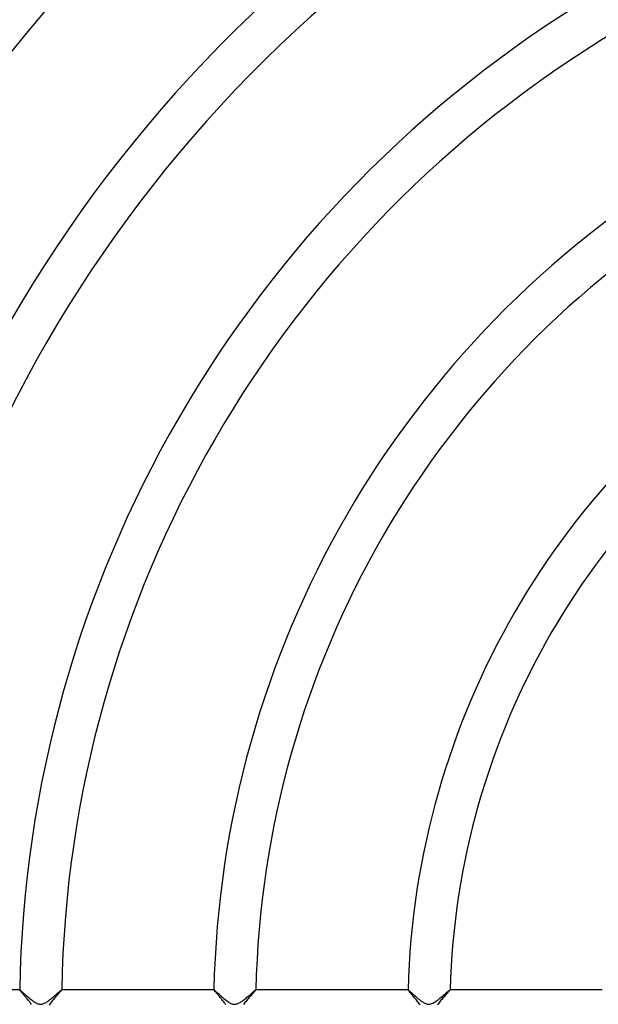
# Model space of a CAD drawing. Header units: millimetres. Extents: x -345 to 345, y -305 to 305.
# Tile 54 of 87: x -113 to -58, y 1 to 95. Entities that reach past the tile are written whole.
import ezdxf

# ---------------------------------------------------------------- set-up
doc = ezdxf.new("R2010")
doc.units = ezdxf.units.MM
doc.layers.add('HIDDEN', color=7, linetype='Continuous')
doc.layers.add('THICK', color=7, linetype='Continuous')

msp = doc.modelspace()

# ---------------------------------------------------------------- linework, layer by layer
at = {"layer": 'HIDDEN'}
for p, q in [((-112.982, 1.999), (-112.981, 2)), ((-112.98, 2), (-112.982, 2)), ((-112.982, 1.998), (-112.982, 1.999)), ((-112.982, 1.999), (-112.982, 1.999)), ((-112.982, 1.997), (-112.982, 1.998)), ((-112.981, 2), (-112.981, 2)), ((-112.981, 2), (-112.98, 2)), ((-112.98, 2), (-112.969, 1.996)), ((-112.969, 1.996), (-112.951, 1.984)), ((-112.951, 1.984), (-112.924, 1.963)), ((-112.924, 1.963), (-112.889, 1.935)), ((-112.889, 1.935), (-112.847, 1.899)), ((-112.847, 1.899), (-112.797, 1.856)), ((-109.168, 1.859), (-109.111, 1.907)), ((-109.111, 1.907), (-109.063, 1.946)), ((-109.063, 1.946), (-109.025, 1.976)), ((-109.025, 1.976), (-108.999, 1.994)), ((-108.999, 1.994), (-108.984, 2)), ((-108.982, 2), (-108.984, 2)), ((-108.984, 2), (-108.983, 2)), ((-108.983, 2), (-108.983, 2)), ((-108.983, 2), (-108.982, 1.999)), ((-108.982, 1.999), (-108.982, 1.999)), ((-108.982, 1.999), (-108.982, 1.998)), ((-108.982, 1.998), (-108.982, 1.997)), ((-94.476, 2), (-94.479, 2)), ((-94.479, 1.998), (-94.479, 1.999)), ((-94.479, 1.999), (-94.478, 1.999)), ((-94.479, 1.997), (-94.479, 1.998)), ((-94.478, 1.999), (-94.478, 2)), ((-94.478, 2), (-94.477, 2)), ((-94.477, 2), (-94.476, 2)), ((-94.476, 2), (-94.462, 1.994)), ((-94.462, 1.994), (-94.436, 1.976)), ((-94.436, 1.976), (-94.398, 1.945)), ((-94.398, 1.945), (-94.349, 1.903)), ((-94.349, 1.903), (-94.289, 1.851)), ((-90.673, 1.852), (-90.623, 1.895)), ((-90.623, 1.895), (-90.578, 1.931)), ((-90.578, 1.931), (-90.541, 1.96)), ((-90.541, 1.96), (-90.512, 1.982)), ((-90.512, 1.982), (-90.492, 1.995)), ((-90.492, 1.995), (-90.48, 2)), ((-90.478, 2), (-90.48, 2)), ((-90.48, 2), (-90.48, 2)), ((-90.48, 2), (-90.479, 2)), ((-90.479, 2), (-90.479, 1.999)), ((-90.479, 1.999), (-90.478, 1.999)), ((-90.478, 1.999), (-90.478, 1.998)), ((-90.478, 1.998), (-90.478, 1.997)), ((-75.971, 2), (-75.974, 2)), ((-75.974, 1.998), (-75.973, 1.999)), ((-75.974, 1.997), (-75.974, 1.998)), ((-75.973, 1.999), (-75.973, 2)), ((-75.973, 2), (-75.972, 2)), ((-75.973, 1.999), (-75.973, 1.999)), ((-75.972, 2), (-75.971, 2)), ((-75.971, 2), (-75.963, 1.997)), ((-75.963, 1.997), (-75.948, 1.988)), ((-75.948, 1.988), (-75.927, 1.972)), ((-75.927, 1.972), (-75.901, 1.952)), ((-75.901, 1.952), (-75.87, 1.925)), ((-75.87, 1.925), (-75.834, 1.894)), ((-75.834, 1.894), (-75.793, 1.859)), ((-72.155, 1.863), (-72.107, 1.903)), ((-72.107, 1.903), (-72.065, 1.937)), ((-72.065, 1.937), (-72.031, 1.964)), ((-72.031, 1.964), (-72.004, 1.984)), ((-72.004, 1.984), (-71.985, 1.996)), ((-71.985, 1.996), (-71.975, 2)), ((-71.972, 2), (-71.975, 2)), ((-71.975, 2), (-71.974, 2)), ((-71.974, 2), (-71.973, 2)), ((-71.973, 2), (-71.973, 1.999)), ((-71.973, 1.999), (-71.973, 1.999)), ((-71.973, 1.999), (-71.972, 1.998)), ((-71.972, 1.998), (-71.972, 1.997)), ((-112.797, 1.856), (-112.741, 1.806)), ((-112.741, 1.806), (-112.678, 1.75)), ((-112.678, 1.75), (-112.609, 1.689)), ((-112.609, 1.689), (-112.534, 1.622)), ((-112.534, 1.622), (-112.454, 1.551)), ((-112.454, 1.551), (-112.369, 1.477)), ((-112.369, 1.477), (-112.28, 1.399)), ((-112.28, 1.399), (-112.187, 1.318)), ((-112.187, 1.318), (-112.091, 1.237)), ((-112.091, 1.237), (-111.995, 1.156)), ((-111.995, 1.156), (-111.898, 1.078)), ((-111.898, 1.078), (-111.802, 1.002)), ((-111.802, 1.002), (-111.706, 0.931)), ((-110.294, 0.926), (-110.202, 0.994)), ((-110.202, 0.994), (-110.107, 1.066)), ((-110.107, 1.066), (-110.012, 1.141)), ((-110.012, 1.141), (-109.917, 1.218)), ((-109.917, 1.218), (-109.823, 1.297)), ((-109.823, 1.297), (-109.73, 1.375)), ((-109.73, 1.375), (-109.638, 1.453)), ((-109.638, 1.453), (-109.549, 1.53)), ((-109.549, 1.53), (-109.463, 1.604)), ((-109.463, 1.604), (-109.381, 1.676)), ((-109.381, 1.676), (-109.304, 1.743)), ((-109.304, 1.743), (-109.232, 1.804)), ((-109.232, 1.804), (-109.168, 1.859)), ((-94.289, 1.851), (-94.218, 1.789)), ((-94.218, 1.789), (-94.139, 1.718)), ((-94.139, 1.718), (-94.051, 1.64)), ((-94.051, 1.64), (-93.955, 1.554)), ((-93.955, 1.554), (-93.853, 1.464)), ((-93.853, 1.464), (-93.744, 1.369)), ((-93.744, 1.369), (-93.631, 1.271)), ((-93.631, 1.271), (-93.516, 1.175)), ((-93.516, 1.175), (-93.4, 1.08)), ((-93.4, 1.08), (-93.285, 0.99)), ((-93.285, 0.99), (-93.17, 0.906)), ((-91.828, 0.902), (-91.747, 0.959)), ((-91.747, 0.959), (-91.665, 1.021)), ((-91.665, 1.021), (-91.581, 1.086)), ((-91.581, 1.086), (-91.496, 1.153)), ((-91.496, 1.153), (-91.411, 1.223)), ((-91.411, 1.223), (-91.325, 1.294)), ((-91.325, 1.294), (-91.24, 1.365)), ((-91.24, 1.365), (-91.158, 1.435)), ((-91.158, 1.435), (-91.078, 1.504)), ((-91.078, 1.504), (-91.001, 1.57)), ((-91.001, 1.57), (-90.927, 1.634)), ((-90.927, 1.634), (-90.857, 1.694)), ((-90.857, 1.694), (-90.791, 1.751)), ((-90.791, 1.751), (-90.729, 1.804)), ((-90.729, 1.804), (-90.673, 1.852)), ((-75.793, 1.859), (-75.748, 1.819)), ((-75.748, 1.819), (-75.699, 1.776)), ((-75.699, 1.776), (-75.647, 1.729)), ((-75.647, 1.729), (-75.592, 1.679)), ((-75.592, 1.679), (-75.533, 1.627)), ((-75.533, 1.627), (-75.472, 1.573)), ((-75.472, 1.573), (-75.409, 1.516)), ((-75.409, 1.516), (-75.343, 1.458)), ((-75.343, 1.458), (-75.275, 1.398)), ((-75.275, 1.398), (-75.205, 1.338)), ((-75.205, 1.338), (-75.135, 1.277)), ((-75.135, 1.277), (-75.065, 1.217)), ((-75.065, 1.217), (-74.994, 1.158)), ((-74.994, 1.158), (-74.924, 1.101)), ((-74.924, 1.101), (-74.853, 1.045)), ((-74.853, 1.045), (-74.784, 0.991)), ((-74.784, 0.991), (-74.715, 0.939)), ((-74.715, 0.939), (-74.647, 0.891)), ((-73.343, 0.89), (-73.258, 0.95)), ((-73.258, 0.95), (-73.172, 1.014)), ((-73.172, 1.014), (-73.084, 1.082)), ((-73.084, 1.082), (-72.995, 1.152)), ((-72.995, 1.152), (-72.907, 1.224)), ((-72.907, 1.224), (-72.818, 1.298)), ((-72.818, 1.298), (-72.731, 1.371)), ((-72.731, 1.371), (-72.645, 1.444)), ((-72.645, 1.444), (-72.562, 1.515)), ((-72.562, 1.515), (-72.482, 1.583)), ((-72.482, 1.583), (-72.407, 1.647)), ((-72.407, 1.647), (-72.337, 1.708)), ((-72.337, 1.708), (-72.271, 1.765)), ((-72.271, 1.765), (-72.21, 1.817)), ((-72.21, 1.817), (-72.155, 1.863)), ((-111.706, 0.931), (-111.611, 0.864)), ((-111.611, 0.864), (-111.517, 0.804)), ((-111.517, 0.804), (-111.427, 0.752)), ((-111.427, 0.752), (-111.342, 0.709)), ((-111.342, 0.709), (-111.266, 0.677)), ((-111.266, 0.677), (-111.198, 0.654)), ((-111.198, 0.654), (-111.138, 0.639)), ((-111.138, 0.639), (-111.085, 0.63)), ((-111.085, 0.63), (-111.034, 0.626)), ((-111.034, 0.626), (-110.984, 0.625)), ((-110.984, 0.625), (-110.933, 0.628)), ((-110.933, 0.628), (-110.882, 0.635)), ((-110.882, 0.635), (-110.831, 0.645)), ((-110.831, 0.645), (-110.775, 0.661)), ((-110.775, 0.661), (-110.712, 0.684)), ((-110.712, 0.684), (-110.641, 0.715)), ((-110.641, 0.715), (-110.56, 0.756)), ((-110.56, 0.756), (-110.474, 0.806)), ((-110.474, 0.806), (-110.385, 0.863)), ((-110.385, 0.863), (-110.294, 0.926)), ((-93.17, 0.906), (-93.058, 0.831)), ((-93.058, 0.831), (-92.95, 0.765)), ((-92.95, 0.765), (-92.849, 0.713)), ((-92.849, 0.713), (-92.759, 0.675)), ((-92.759, 0.675), (-92.679, 0.649)), ((-92.679, 0.649), (-92.608, 0.634)), ((-92.608, 0.634), (-92.541, 0.626)), ((-92.541, 0.626), (-92.474, 0.625)), ((-92.474, 0.625), (-92.407, 0.631)), ((-92.407, 0.631), (-92.339, 0.643)), ((-92.339, 0.643), (-92.27, 0.663)), ((-92.27, 0.663), (-92.2, 0.688)), ((-92.2, 0.688), (-92.129, 0.72)), ((-92.129, 0.72), (-92.057, 0.758)), ((-92.057, 0.758), (-91.982, 0.801)), ((-91.982, 0.801), (-91.906, 0.849)), ((-91.906, 0.849), (-91.828, 0.902)), ((-74.647, 0.891), (-74.58, 0.845)), ((-74.58, 0.845), (-74.515, 0.804)), ((-74.515, 0.804), (-74.45, 0.765)), ((-74.45, 0.765), (-74.38, 0.728)), ((-74.38, 0.728), (-74.305, 0.693)), ((-74.305, 0.693), (-74.226, 0.663)), ((-74.226, 0.663), (-74.143, 0.64)), ((-74.143, 0.64), (-74.059, 0.627)), ((-74.059, 0.627), (-73.974, 0.625)), ((-73.974, 0.625), (-73.889, 0.633)), ((-73.889, 0.633), (-73.799, 0.654)), ((-73.799, 0.654), (-73.705, 0.686)), ((-73.705, 0.686), (-73.61, 0.729)), ((-73.61, 0.729), (-73.517, 0.779)), ((-73.517, 0.779), (-73.428, 0.834)), ((-73.428, 0.834), (-73.343, 0.89))]:
    msp.add_line(p, q, dxfattribs=at)
at = {"layer": 'THICK'}
for p, q in [((-112.982, 2), (-127.484, 2)), ((-112.979, 1.989), (-112.982, 1.997)), ((-112.971, 1.974), (-112.979, 1.989)), ((-112.956, 1.954), (-112.971, 1.974)), ((-112.936, 1.927), (-112.956, 1.954)), ((-112.911, 1.896), (-112.936, 1.927)), ((-112.881, 1.859), (-112.911, 1.896)), ((-109.042, 1.914), (-109.075, 1.875)), ((-109.016, 1.946), (-109.042, 1.914)), ((-108.997, 1.971), (-109.016, 1.946)), ((-108.986, 1.988), (-108.997, 1.971)), ((-108.982, 1.997), (-108.986, 1.988)), ((-94.479, 2), (-108.982, 2)), ((-94.476, 1.989), (-94.479, 1.997)), ((-94.467, 1.974), (-94.476, 1.989)), ((-94.452, 1.952), (-94.467, 1.974)), ((-94.431, 1.925), (-94.452, 1.952)), ((-94.405, 1.893), (-94.431, 1.925)), ((-94.374, 1.855), (-94.405, 1.893)), ((-90.566, 1.881), (-90.603, 1.838)), ((-90.535, 1.918), (-90.566, 1.881)), ((-90.51, 1.948), (-90.535, 1.918)), ((-90.492, 1.972), (-90.51, 1.948)), ((-90.482, 1.988), (-90.492, 1.972)), ((-90.478, 1.997), (-90.482, 1.988)), ((-75.974, 2), (-90.478, 2)), ((-75.97, 1.987), (-75.974, 1.997)), ((-75.958, 1.968), (-75.97, 1.987)), ((-75.939, 1.942), (-75.958, 1.968)), ((-75.912, 1.908), (-75.939, 1.942)), ((-75.879, 1.866), (-75.912, 1.908)), ((-72.041, 1.904), (-72.078, 1.862)), ((-72.012, 1.939), (-72.041, 1.904)), ((-71.99, 1.967), (-72.012, 1.939)), ((-71.977, 1.986), (-71.99, 1.967)), ((-71.972, 1.997), (-71.977, 1.986)), ((-57.465, 2), (-71.972, 2)), ((-112.847, 1.819), (-112.881, 1.859)), ((-112.809, 1.774), (-112.847, 1.819)), ((-112.767, 1.726), (-112.809, 1.774)), ((-112.723, 1.674), (-112.767, 1.726)), ((-112.676, 1.619), (-112.723, 1.674)), ((-112.626, 1.562), (-112.676, 1.619)), ((-112.574, 1.502), (-112.626, 1.562)), ((-112.521, 1.44), (-112.574, 1.502)), ((-112.466, 1.376), (-112.521, 1.44)), ((-112.409, 1.31), (-112.466, 1.376)), ((-112.352, 1.242), (-112.409, 1.31)), ((-112.294, 1.173), (-112.352, 1.242)), ((-112.235, 1.102), (-112.294, 1.173)), ((-112.177, 1.031), (-112.235, 1.102)), ((-112.12, 0.96), (-112.177, 1.031)), ((-112.064, 0.89), (-112.12, 0.96)), ((-109.845, 0.994), (-109.919, 0.902)), ((-109.768, 1.086), (-109.845, 0.994)), ((-109.691, 1.176), (-109.768, 1.086)), ((-109.614, 1.266), (-109.691, 1.176)), ((-109.538, 1.352), (-109.614, 1.266)), ((-109.466, 1.434), (-109.538, 1.352)), ((-109.396, 1.512), (-109.466, 1.434)), ((-109.33, 1.586), (-109.396, 1.512)), ((-109.269, 1.655), (-109.33, 1.586)), ((-109.212, 1.719), (-109.269, 1.655)), ((-109.16, 1.777), (-109.212, 1.719)), ((-109.115, 1.829), (-109.16, 1.777)), ((-109.075, 1.875), (-109.115, 1.829)), ((-94.339, 1.813), (-94.374, 1.855)), ((-94.3, 1.767), (-94.339, 1.813)), ((-94.257, 1.716), (-94.3, 1.767)), ((-94.211, 1.663), (-94.257, 1.716)), ((-94.162, 1.606), (-94.211, 1.663)), ((-94.11, 1.546), (-94.162, 1.606)), ((-94.057, 1.484), (-94.11, 1.546)), ((-94.001, 1.419), (-94.057, 1.484)), ((-93.944, 1.352), (-94.001, 1.419)), ((-93.885, 1.283), (-93.944, 1.352)), ((-93.826, 1.213), (-93.885, 1.283)), ((-93.765, 1.14), (-93.826, 1.213)), ((-93.705, 1.067), (-93.765, 1.14)), ((-93.645, 0.993), (-93.705, 1.067)), ((-93.587, 0.919), (-93.645, 0.993)), ((-91.371, 0.961), (-91.444, 0.87)), ((-91.296, 1.052), (-91.371, 0.961)), ((-91.22, 1.141), (-91.296, 1.052)), ((-91.145, 1.228), (-91.22, 1.141)), ((-91.072, 1.312), (-91.145, 1.228)), ((-91.001, 1.392), (-91.072, 1.312)), ((-90.933, 1.469), (-91.001, 1.392)), ((-90.867, 1.542), (-90.933, 1.469)), ((-90.806, 1.611), (-90.867, 1.542)), ((-90.748, 1.675), (-90.806, 1.611)), ((-90.695, 1.735), (-90.748, 1.675)), ((-90.646, 1.789), (-90.695, 1.735)), ((-90.603, 1.838), (-90.646, 1.789)), ((-75.839, 1.818), (-75.879, 1.866)), ((-75.793, 1.763), (-75.839, 1.818)), ((-75.741, 1.703), (-75.793, 1.763)), ((-75.685, 1.637), (-75.741, 1.703)), ((-75.625, 1.566), (-75.685, 1.637)), ((-75.56, 1.491), (-75.625, 1.566)), ((-75.493, 1.413), (-75.56, 1.491)), ((-75.424, 1.332), (-75.493, 1.413)), ((-75.353, 1.248), (-75.424, 1.332)), ((-75.283, 1.163), (-75.353, 1.248)), ((-75.212, 1.078), (-75.283, 1.163)), ((-75.142, 0.991), (-75.212, 1.078)), ((-75.073, 0.904), (-75.142, 0.991)), ((-72.836, 1.002), (-72.909, 0.912)), ((-72.762, 1.09), (-72.836, 1.002)), ((-72.688, 1.176), (-72.762, 1.09)), ((-72.615, 1.26), (-72.688, 1.176)), ((-72.543, 1.341), (-72.615, 1.26)), ((-72.474, 1.42), (-72.543, 1.341)), ((-72.406, 1.495), (-72.474, 1.42)), ((-72.341, 1.567), (-72.406, 1.495)), ((-72.28, 1.636), (-72.341, 1.567)), ((-72.222, 1.7), (-72.28, 1.636)), ((-72.169, 1.759), (-72.222, 1.7)), ((-72.12, 1.814), (-72.169, 1.759)), ((-72.078, 1.862), (-72.12, 1.814)), ((-112.011, 0.821), (-112.064, 0.89)), ((-111.96, 0.752), (-112.011, 0.821)), ((-111.912, 0.685), (-111.96, 0.752)), ((-111.866, 0.619), (-111.912, 0.685)), ((-110.123, 0.629), (-110.182, 0.541)), ((-110.06, 0.719), (-110.123, 0.629)), ((-109.991, 0.811), (-110.06, 0.719)), ((-109.919, 0.902), (-109.991, 0.811)), ((-93.53, 0.847), (-93.587, 0.919)), ((-93.476, 0.775), (-93.53, 0.847)), ((-93.425, 0.704), (-93.476, 0.775)), ((-93.376, 0.634), (-93.425, 0.704)), ((-93.332, 0.566), (-93.376, 0.634)), ((-91.581, 0.689), (-91.644, 0.599)), ((-91.515, 0.779), (-91.581, 0.689)), ((-91.444, 0.87), (-91.515, 0.779)), ((-75.007, 0.817), (-75.073, 0.904)), ((-74.943, 0.731), (-75.007, 0.817)), ((-74.883, 0.645), (-74.943, 0.731)), ((-74.826, 0.559), (-74.883, 0.645)), ((-73.11, 0.648), (-73.168, 0.562)), ((-73.047, 0.735), (-73.11, 0.648)), ((-72.979, 0.823), (-73.047, 0.735)), ((-72.909, 0.912), (-72.979, 0.823))]:
    msp.add_line(p, q, dxfattribs=at)
for radius, start, end in [(222, 120.51617, 179.48384), (216, 120.53055, 179.46946), (210, 120.54568, 179.45433), (204, 120.56172, 179.43829), (198, 120.57874, 179.42122), (192, 120.59679, 179.40323), (186, 120.61581, 179.3842), (181, 120.63231, 179.3677), (168.5, 120.67924, 179.32078), (164.5, 120.69574, 179.30428), (150, 120.763, 179.23701), (146, 120.78391, 179.2161), (131.5, 120.87037, 179.12964), (127.5, 120.89765, 179.10231), (113, 121.01287, 178.98715), (109, 121.05005, 178.94996), (94.5, 121.21117, 178.78884), (90.5, 121.26474, 178.73527), (76, 121.50607, 178.49394), (72, 121.58978, 178.41023)]:
    msp.add_arc((0, 0), radius, start, end, dxfattribs=at)

doc.saveas('drawing.dxf')
